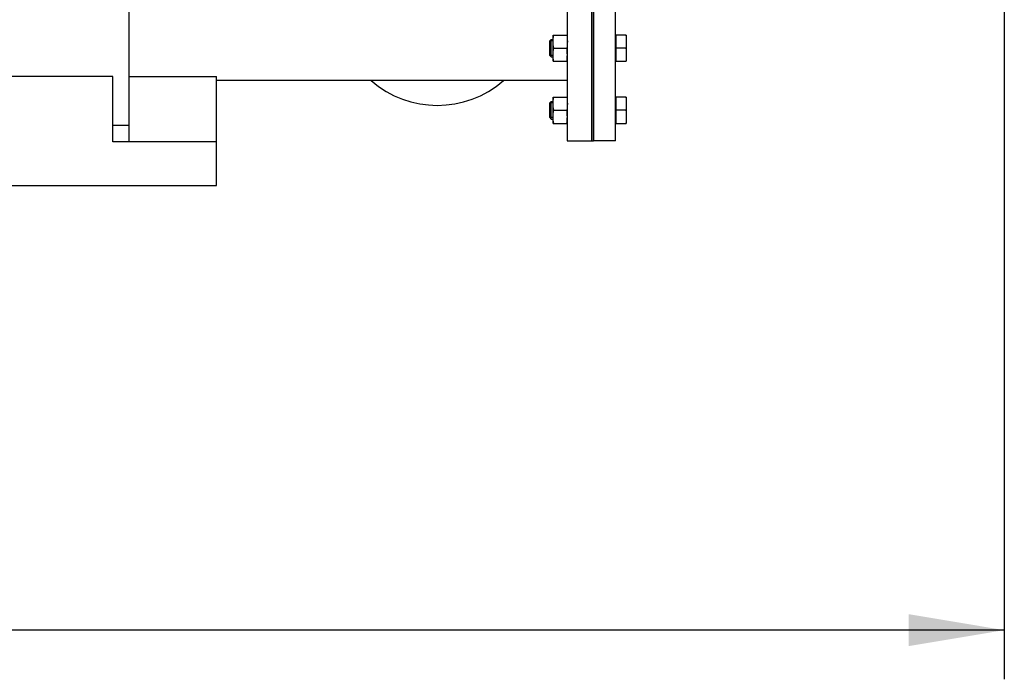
# Model space of a CAD drawing. Header units: millimetres. Extents: x 0 to 1189, y 0 to 841.
# Tile 35 of 193: x 433 to 469, y 154 to 178. Entities that reach past the tile are written whole.
import ezdxf
from ezdxf.enums import TextEntityAlignment as Align

# ---------------------------------------------------------------- set-up
doc = ezdxf.new("R2010")
doc.units = ezdxf.units.MM
doc.header["$LTSCALE"] = 65.395
doc.layers.get('0').update_dxf_attribs({"linetype": 'CONTINUOUS'})
for name, color, linetype in [('6M32E_GENSET_VERROHRUNG_ABL1095', 7, 'CONTINUOUS'), ('D931_1-M16X60_PBL1160', 7, 'CONTINUOUS'), ('D931_1-M16X60_PBL1162', 7, 'CONTINUOUS'), ('D934-M16_PBL1159', 7, 'CONTINUOUS'), ('D934-M16_PBL1161', 7, 'CONTINUOUS'), ('E1514-FF-DN125-PN16X2_PBL1158', 7, 'CONTINUOUS'), ('EN1092-1-05A-DN125-PN16_PBL1157', 7, 'CONTINUOUS'), ('links_14_VBL1092', 7, 'CONTINUOUS')]:
    doc.layers.add(name, color=color, linetype=linetype)
doc.styles.get("Standard").update_dxf_attribs({"font": 'txt', "width": 0.6})
doc.dimstyles.new('DIMSTYLE_2', dxfattribs={"dimtxt": 3.5, "dimasz": 3.5, "dimexe": 1.8, "dimexo": 0, "dimgap": 0.875, "dimtad": 1, "dimlfac": 25, "dimdsep": 46, "dimtxsty": 'STANDARD', "dimblk": '_FILLED', "dimblk1": '_FILLED', "dimblk2": '_FILLED', "dimcen": 0.09, "dimadec": 0, "dimazin": 0, "dimtp": 2, "dimtm": 2, "dimtfac": 1, "dimtofl": 0, "dimtmove": 0, "dimatfit": 3, "dimldrblk": '_FILLED', "dimfxl": 1, "dimtolj": 1, "dimarcsym": 0})

# ---------------------------------------------------------------- blocks, each defined once
blk = doc.blocks.new('_FILLED')
at = {"color": 0, "linetype": 'BYBLOCK'}
blk.add_solid([(0, 0), (-1, 0.167), (-1, -0.167)], dxfattribs=at)
blk = doc.blocks.new('*D13')
at = {"color": 6, "linetype": 'CONTINUOUS'}
for p, q in [((469.447, 230.597), (469.447, 153.879)), ((302.087, 223.837), (302.087, 153.879)), ((302.087, 155.679), (385.767, 155.679)), ((469.447, 155.679), (385.767, 155.679))]:
    blk.add_line(p, q, dxfattribs=at)
at = {"color": 6, "linetype": 'CONTINUOUS', "xscale": 3.5, "yscale": 3.5, "zscale": 3.5, "rotation": 180}
blk.add_blockref('_FILLED', (302.087, 155.679), dxfattribs=at)
at = {"color": 6, "linetype": 'CONTINUOUS', "xscale": 3.5, "yscale": 3.5, "zscale": 3.5}
blk.add_blockref('_FILLED', (469.447, 155.679), dxfattribs=at)
at = {"color": 6, "linetype": 'CONTINUOUS', "width": 0.636905}
blk.add_text('4184', height=3.5, dxfattribs=at).set_placement((385.767, 156.554), align=Align.CENTER)
blk = doc.blocks.new('EN1092-1-05A-DN125-PN16_PBL1157', base_point=(454.807, 178.595))
at = {"layer": 'EN1092-1-05A-DN125-PN16_PBL1157', "color": 7, "linetype": 'CONTINUOUS'}
for p, q in [((455.207, 183.595), (454.407, 183.595)), ((454.407, 173.595), (454.407, 183.595)), ((455.207, 173.595), (455.207, 183.595)), ((455.207, 173.595), (454.407, 173.595))]:
    blk.add_line(p, q, dxfattribs=at)
blk = doc.blocks.new('E1514-FF-DN125-PN16X2_PBL1158', base_point=(454.367, 178.595))
at = {"layer": 'E1514-FF-DN125-PN16X2_PBL1158', "color": 7, "linetype": 'CONTINUOUS'}
for p, q in [((454.327, 183.595), (454.407, 183.595)), ((454.327, 183.595), (454.327, 173.595)), ((454.407, 183.595), (454.407, 173.595)), ((454.327, 173.595), (454.407, 173.595))]:
    blk.add_line(p, q, dxfattribs=at)
blk = doc.blocks.new('D934-M16_PBL1159', base_point=(453.187, 174.715))
at = {"layer": 'D934-M16_PBL1159', "color": 7, "linetype": 'CONTINUOUS'}
for p, q in [((452.927, 174.236), (452.927, 175.195)), ((452.928, 175.195), (452.927, 175.195)), ((452.928, 175.195), (453.447, 175.195)), ((452.947, 174.715), (453.427, 174.715)), ((452.928, 174.235), (452.927, 174.236)), ((452.928, 174.235), (453.447, 174.235))]:
    blk.add_line(p, q, dxfattribs=at)
for points in [[(452.947, 174.715), (452.935, 174.794), (452.92, 174.955), (452.935, 175.116), (452.947, 175.195)], [(453.427, 175.195), (453.44, 175.116), (453.455, 174.955), (453.44, 174.794), (453.427, 174.715)], [(452.947, 174.235), (452.935, 174.314), (452.92, 174.475), (452.935, 174.636), (452.947, 174.715)], [(453.427, 174.235), (453.44, 174.314), (453.455, 174.475), (453.44, 174.636), (453.427, 174.715)]]:
    blk.add_open_spline(points, degree=3, dxfattribs=at)
blk = doc.blocks.new('D931_1-M16X60_PBL1160', base_point=(454.207, 174.715))
at = {"layer": 'D931_1-M16X60_PBL1160', "color": 7, "linetype": 'CONTINUOUS'}
for p, q in [((452.807, 174.986), (452.857, 175.035)), ((452.807, 174.444), (452.807, 174.986)), ((452.857, 175.035), (452.927, 175.035)), ((452.857, 174.395), (452.857, 175.035)), ((455.207, 175.165), (455.239, 175.165)), ((455.607, 175.195), (455.239, 175.195)), ((455.239, 174.235), (455.239, 175.195)), ((455.607, 175.195), (455.607, 175.195)), ((455.607, 175.195), (455.607, 174.236)), ((455.587, 174.715), (455.239, 174.715)), ((452.807, 174.444), (452.857, 174.395)), ((452.857, 174.395), (452.927, 174.395)), ((455.207, 174.265), (455.239, 174.265)), ((455.239, 174.235), (455.607, 174.235)), ((455.607, 174.235), (455.607, 174.236))]:
    blk.add_line(p, q, dxfattribs=at)
at = {"layer": 'D931_1-M16X60_PBL1160', "color": 2, "linetype": 'CONTINUOUS'}
for p, q in [((452.927, 174.986), (452.807, 174.986)), ((452.927, 174.444), (452.807, 174.444))]:
    blk.add_line(p, q, dxfattribs=at)
at = {"layer": 'D931_1-M16X60_PBL1160', "color": 7, "linetype": 'CONTINUOUS'}
for points in [[(455.587, 175.195), (455.6, 175.116), (455.615, 174.955), (455.6, 174.794), (455.587, 174.715)], [(455.587, 174.715), (455.6, 174.636), (455.615, 174.475), (455.6, 174.314), (455.587, 174.235)]]:
    blk.add_open_spline(points, degree=3, dxfattribs=at)
blk = doc.blocks.new('D934-M16_PBL1161', base_point=(453.187, 176.988))
at = {"layer": 'D934-M16_PBL1161', "color": 7, "linetype": 'CONTINUOUS'}
for p, q in [((452.927, 176.509), (452.927, 177.468)), ((452.928, 177.468), (452.927, 177.468)), ((452.928, 177.468), (453.447, 177.468)), ((452.947, 176.988), (453.427, 176.988)), ((452.928, 176.508), (452.927, 176.509)), ((452.928, 176.508), (453.447, 176.508))]:
    blk.add_line(p, q, dxfattribs=at)
for points in [[(452.947, 176.988), (452.935, 177.067), (452.92, 177.228), (452.935, 177.389), (452.947, 177.468)], [(453.427, 177.468), (453.44, 177.389), (453.455, 177.228), (453.44, 177.067), (453.427, 176.988)], [(452.947, 176.508), (452.935, 176.587), (452.92, 176.748), (452.935, 176.909), (452.947, 176.988)], [(453.427, 176.508), (453.44, 176.587), (453.455, 176.748), (453.44, 176.909), (453.427, 176.988)]]:
    blk.add_open_spline(points, degree=3, dxfattribs=at)
blk = doc.blocks.new('D931_1-M16X60_PBL1162', base_point=(454.207, 176.988))
at = {"layer": 'D931_1-M16X60_PBL1162', "color": 7, "linetype": 'CONTINUOUS'}
for p, q in [((455.207, 177.438), (455.239, 177.438)), ((455.607, 177.468), (455.239, 177.468)), ((455.239, 176.508), (455.239, 177.468)), ((455.607, 177.468), (455.607, 177.468)), ((455.607, 177.468), (455.607, 176.509)), ((452.807, 177.259), (452.857, 177.308)), ((452.807, 176.717), (452.807, 177.259)), ((452.857, 177.308), (452.927, 177.308)), ((452.857, 176.668), (452.857, 177.308)), ((452.807, 176.717), (452.857, 176.668)), ((452.857, 176.668), (452.927, 176.668)), ((455.587, 176.988), (455.239, 176.988)), ((455.207, 176.538), (455.239, 176.538)), ((455.239, 176.508), (455.607, 176.508)), ((455.607, 176.508), (455.607, 176.509))]:
    blk.add_line(p, q, dxfattribs=at)
at = {"layer": 'D931_1-M16X60_PBL1162', "color": 2, "linetype": 'CONTINUOUS'}
for p, q in [((452.927, 177.259), (452.807, 177.259)), ((452.927, 176.717), (452.807, 176.717))]:
    blk.add_line(p, q, dxfattribs=at)
at = {"layer": 'D931_1-M16X60_PBL1162', "color": 7, "linetype": 'CONTINUOUS'}
for points in [[(455.587, 177.468), (455.6, 177.389), (455.615, 177.228), (455.6, 177.067), (455.587, 176.988)], [(455.587, 176.988), (455.6, 176.909), (455.615, 176.748), (455.6, 176.587), (455.587, 176.508)]]:
    blk.add_open_spline(points, degree=3, dxfattribs=at)
blk = doc.blocks.new('6M32E_GENSET_VERROHRUNG_ABL1095', base_point=(297.891, 254.215))
at = {"layer": 'D931_1-M16X60_PBL1160'}
blk.add_blockref('D931_1-M16X60_PBL1160', (454.207, 174.715), dxfattribs=at)
at = {"layer": 'D931_1-M16X60_PBL1162'}
blk.add_blockref('D931_1-M16X60_PBL1162', (454.207, 176.988), dxfattribs=at)
at = {"layer": 'D934-M16_PBL1159'}
blk.add_blockref('D934-M16_PBL1159', (453.187, 174.715), dxfattribs=at)
at = {"layer": 'D934-M16_PBL1161'}
blk.add_blockref('D934-M16_PBL1161', (453.187, 176.988), dxfattribs=at)
at = {"layer": 'E1514-FF-DN125-PN16X2_PBL1158'}
blk.add_blockref('E1514-FF-DN125-PN16X2_PBL1158', (454.367, 178.595), dxfattribs=at)
at = {"layer": 'EN1092-1-05A-DN125-PN16_PBL1157'}
blk.add_blockref('EN1092-1-05A-DN125-PN16_PBL1157', (454.807, 178.595), dxfattribs=at)
blk = doc.blocks.new('6M32E_GENSET_GRUNDRAHMEN_T1_PBL1127', base_point=(293.067, 197.155))
at = {"layer": '6M32E_GENSET_GRUNDRAHMEN_T1_PBL1127', "color": 7, "linetype": 'CONTINUOUS'}
for p, q in [((437.407, 173.555), (437.407, 222.355)), ((453.447, 183.595), (453.447, 173.595)), ((454.327, 183.595), (454.327, 173.595)), ((436.807, 175.955), (428.807, 175.955)), ((436.807, 173.555), (436.807, 175.955)), ((437.407, 175.955), (440.607, 175.955)), ((440.607, 171.955), (440.607, 175.955)), ((453.447, 175.801), (440.607, 175.801)), ((437.407, 174.155), (436.807, 174.155)), ((440.607, 173.555), (436.807, 173.555)), ((453.447, 173.595), (454.327, 173.595)), ((131.807, 171.955), (440.607, 171.955))]:
    blk.add_line(p, q, dxfattribs=at)
blk.add_arc((448.687, 178.595), 3.7, 229.0392, 310.9608, dxfattribs=at)
blk = doc.blocks.new('6M32E_GENSET_GRUNDRAHMEN_ABL1126', base_point=(293.067, 197.155))
at = {"layer": '6M32E_GENSET_GRUNDRAHMEN_T1_PBL1127'}
blk.add_blockref('6M32E_GENSET_GRUNDRAHMEN_T1_PBL1127', (293.067, 197.155), dxfattribs=at)
blk = doc.blocks.new('LINKS_14_VBL1092', base_point=(312.043, 276.055))
at = {"layer": '6M32E_GENSET_GRUNDRAHMEN_ABL1126'}
blk.add_blockref('6M32E_GENSET_GRUNDRAHMEN_ABL1126', (293.067, 197.155), dxfattribs=at)
at = {"layer": '6M32E_GENSET_VERROHRUNG_ABL1095'}
blk.add_blockref('6M32E_GENSET_VERROHRUNG_ABL1095', (297.891, 254.215), dxfattribs=at)

msp = doc.modelspace()

# ---------------------------------------------------------------- block references
at = {"layer": 'links_14_VBL1092'}
msp.add_blockref('LINKS_14_VBL1092', (312.04282, 276.05542), dxfattribs=at)

# ---------------------------------------------------------------- dimensions: what is measured, and where the dimension line sits
at = {"color": 6, "linetype": 'CONTINUOUS'}
dim = msp.add_linear_dim(base=(469.44744, 155.67864), p1=(302.08746, 223.83701), p2=(469.44744, 230.59688), dimstyle='DIMSTYLE_2', dxfattribs=at)
dim.commit()
dim.dimension.update_dxf_attribs({"geometry": '*D13', "text_midpoint": (385.43412, 155.67864), "dimtype": 160})

doc.saveas('drawing.dxf')
